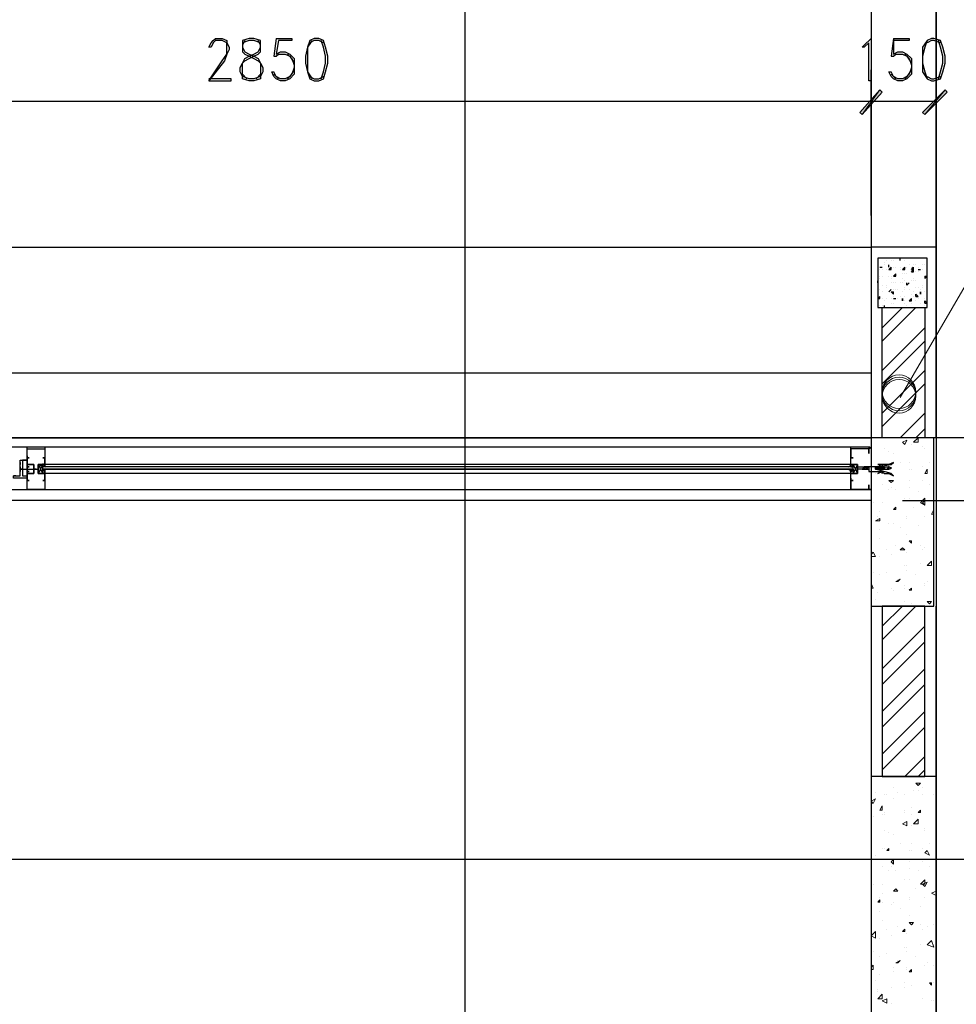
# Model space of a CAD drawing. Header units: millimetres. Extents: x 0 to 420, y 0 to 297.
# Tile 71 of 95: x 201 to 218, y 195 to 213. Entities that reach past the tile are written whole.
import ezdxf

# ---------------------------------------------------------------- set-up
doc = ezdxf.new("R2010")
doc.units = ezdxf.units.MM
doc.layers.add('FILL_000000', color=7, linetype='Continuous')
doc.layers.add('LINE_000000', color=7, linetype='Continuous')

msp = doc.modelspace()

# ---------------------------------------------------------------- hatches: boundary and pattern name
at = {"layer": 'FILL_000000'}
h = msp.add_hatch(color=7, dxfattribs=at)
h.dxf.hatch_style = 1
h.paths.add_polyline_path([(216.577, 211.582), (216.62, 211.54), (216.958, 212.005), (216.577, 211.582)])
h = msp.add_hatch(color=7, dxfattribs=at)
h.dxf.hatch_style = 1
h.paths.add_polyline_path([(216.958, 212.005), (216.62, 211.54), (216.577, 211.582), (216.958, 212.005)])
h = msp.add_hatch(color=7, dxfattribs=at)
h.dxf.hatch_style = 1
h.paths.add_polyline_path([(216.62, 211.54), (216.958, 212.005), (217.001, 211.963), (216.62, 211.54)])
h = msp.add_hatch(color=7, dxfattribs=at)
h.dxf.hatch_style = 1
h.paths.add_polyline_path([(217.001, 211.963), (216.958, 212.005), (216.62, 211.54), (217.001, 211.963)])
h = msp.add_hatch(color=7, dxfattribs=at)
h.dxf.hatch_style = 1
h.paths.add_polyline_path([(217.763, 211.582), (217.805, 211.54), (218.186, 212.005), (217.763, 211.582)])
h = msp.add_hatch(color=7, dxfattribs=at)
h.dxf.hatch_style = 1
h.paths.add_polyline_path([(217.805, 211.54), (218.186, 212.005), (218.228, 211.963), (217.805, 211.54)])

# ---------------------------------------------------------------- linework, layer by layer
at = {"layer": 'LINE_000000', "lineweight": 25}
for p, q in [((218.017, 238.802), (218.017, 85.937)), ((209.127, 231.606), (209.127, 85.937)), ((205.571, 212.979), (205.528, 212.64)), ((217.212, 212.979), (217.17, 212.64)), ((204.301, 212.81), (204.301, 212.81)), ((216.789, 209.635), (216.789, 212.386)), ((216.789, 209.635), (216.789, 212.386)), ((218.017, 209.635), (218.017, 212.386)), ((204.936, 212.302), (205.02, 212.217)), ((205.19, 212.217), (205.274, 212.302)), ((205.613, 212.217), (205.528, 212.302)), ((217.255, 212.217), (217.17, 212.302)), ((194.014, 211.794), (216.789, 211.794)), ((216.789, 211.794), (218.017, 211.794)), ((163.28, 209.042), (216.789, 209.042)), ((217.128, 208.83), (217.128, 208.83)), ((217.339, 208.788), (217.339, 208.83)), ((217.339, 208.788), (217.339, 208.83)), ((217.339, 208.83), (217.339, 208.83)), ((217.593, 208.83), (217.593, 208.83)), ((217.636, 208.83), (217.636, 208.83)), ((216.958, 208.661), (217.001, 208.661)), ((216.958, 208.661), (217.001, 208.661)), ((216.958, 208.619), (216.958, 208.619)), ((217.001, 208.661), (217.001, 208.661)), ((217.001, 208.619), (217.001, 208.619)), ((217.043, 208.746), (217.043, 208.746)), ((217.043, 208.703), (217.043, 208.703)), ((217.085, 208.788), (217.085, 208.788)), ((217.085, 208.619), (217.085, 208.619)), ((217.085, 208.619), (217.085, 208.619)), ((217.128, 208.661), (217.128, 208.703)), ((217.128, 208.661), (217.128, 208.703)), ((217.128, 208.661), (217.128, 208.661)), ((217.128, 208.619), (217.17, 208.661)), ((217.128, 208.619), (217.17, 208.619)), ((217.128, 208.619), (217.128, 208.619)), ((217.17, 208.788), (217.17, 208.788)), ((217.17, 208.619), (217.17, 208.661)), ((217.212, 208.788), (217.212, 208.788)), ((217.212, 208.661), (217.212, 208.661)), ((217.212, 208.661), (217.212, 208.661)), ((217.255, 208.661), (217.255, 208.661)), ((217.339, 208.788), (217.339, 208.788)), ((217.339, 208.661), (217.339, 208.661)), ((217.339, 208.619), (217.339, 208.619)), ((217.382, 208.619), (217.424, 208.661)), ((217.382, 208.619), (217.424, 208.619)), ((217.424, 208.788), (217.424, 208.788)), ((217.424, 208.619), (217.424, 208.661)), ((217.424, 208.661), (217.424, 208.661)), ((217.466, 208.661), (217.466, 208.661)), ((217.509, 208.703), (217.509, 208.703)), ((217.551, 208.619), (217.593, 208.661)), ((217.551, 208.661), (217.551, 208.661)), ((217.551, 208.576), (217.593, 208.619)), ((217.551, 208.619), (217.593, 208.619)), ((217.551, 208.619), (217.551, 208.619)), ((217.593, 208.703), (217.593, 208.703)), ((217.593, 208.619), (217.593, 208.661)), ((217.593, 208.576), (217.593, 208.619)), ((217.636, 208.703), (217.636, 208.703)), ((217.678, 208.661), (217.678, 208.661)), ((217.678, 208.619), (217.72, 208.619)), ((217.678, 208.619), (217.72, 208.619)), ((217.72, 208.619), (217.72, 208.619)), ((217.763, 208.703), (217.763, 208.703)), ((217.763, 208.619), (217.763, 208.619)), ((217.805, 208.703), (217.805, 208.703)), ((217.847, 208.746), (217.847, 208.746)), ((216.958, 208.492), (216.958, 208.492)), ((216.958, 208.449), (216.958, 208.449)), ((216.958, 208.449), (216.958, 208.449)), ((217.001, 208.492), (217.001, 208.492)), ((217.128, 208.492), (217.128, 208.492)), ((217.17, 208.492), (217.17, 208.492)), ((217.17, 208.449), (217.17, 208.449)), ((217.212, 208.492), (217.255, 208.534)), ((217.212, 208.492), (217.255, 208.492)), ((217.212, 208.492), (217.212, 208.492)), ((217.255, 208.492), (217.255, 208.534)), ((217.382, 208.534), (217.382, 208.534)), ((217.382, 208.449), (217.382, 208.449)), ((217.424, 208.534), (217.424, 208.534)), ((217.424, 208.534), (217.424, 208.534)), ((217.466, 208.534), (217.466, 208.534)), ((217.551, 208.576), (217.593, 208.576)), ((217.593, 208.449), (217.593, 208.449)), ((217.636, 208.576), (217.636, 208.576)), ((217.636, 208.576), (217.636, 208.576)), ((217.678, 208.576), (217.678, 208.576)), ((217.805, 208.492), (217.847, 208.492)), ((217.805, 208.492), (217.805, 208.449)), ((217.805, 208.449), (217.847, 208.492)), ((217.805, 208.449), (217.805, 208.449)), ((217.805, 208.449), (217.805, 208.449)), ((217.805, 208.449), (217.805, 208.449)), ((217.847, 208.576), (217.847, 208.576)), ((217.847, 208.449), (217.847, 208.449)), ((216.916, 208.365), (216.916, 208.407)), ((216.916, 208.365), (216.916, 208.365)), ((217.001, 208.322), (217.001, 208.322)), ((217.001, 208.322), (217.001, 208.322)), ((217.085, 208.322), (217.085, 208.322)), ((217.085, 208.28), (217.085, 208.28)), ((217.17, 208.365), (217.17, 208.365)), ((217.17, 208.365), (217.17, 208.365)), ((217.17, 208.365), (217.17, 208.365)), ((217.212, 208.365), (217.212, 208.365)), ((217.255, 208.365), (217.255, 208.365)), ((217.339, 208.365), (217.339, 208.365)), ((217.382, 208.365), (217.382, 208.365)), ((217.424, 208.407), (217.424, 208.407)), ((217.424, 208.28), (217.424, 208.28)), ((217.466, 208.322), (217.466, 208.365)), ((217.466, 208.322), (217.466, 208.365)), ((217.466, 208.322), (217.509, 208.365)), ((217.466, 208.322), (217.509, 208.365)), ((217.466, 208.322), (217.466, 208.322)), ((217.466, 208.322), (217.466, 208.322)), ((217.551, 208.407), (217.551, 208.407)), ((217.593, 208.407), (217.593, 208.407)), ((217.636, 208.407), (217.636, 208.407)), ((217.636, 208.28), (217.636, 208.28)), ((217.678, 208.28), (217.678, 208.28)), ((217.763, 208.322), (217.763, 208.322)), ((217.763, 208.322), (217.763, 208.322)), ((217.763, 208.322), (217.763, 208.322)), ((217.763, 208.28), (217.763, 208.28)), ((217.847, 208.322), (217.847, 208.322)), ((216.916, 208.153), (216.916, 208.153)), ((216.916, 208.068), (216.958, 208.111)), ((216.916, 208.068), (216.958, 208.068)), ((216.958, 208.238), (216.958, 208.238)), ((216.958, 208.068), (216.958, 208.111)), ((217.001, 208.195), (217.001, 208.195)), ((217.001, 208.068), (217.001, 208.068)), ((217.001, 208.068), (217.001, 208.068)), ((217.085, 208.068), (217.085, 208.068)), ((217.128, 208.195), (217.17, 208.238)), ((217.128, 208.195), (217.17, 208.238)), ((217.128, 208.195), (217.128, 208.195)), ((217.17, 208.195), (217.212, 208.195)), ((217.17, 208.195), (217.212, 208.153)), ((217.17, 208.195), (217.17, 208.195)), ((217.17, 208.195), (217.17, 208.195)), ((217.17, 208.068), (217.17, 208.068)), ((217.212, 208.238), (217.212, 208.238)), ((217.212, 208.153), (217.212, 208.195)), ((217.212, 208.111), (217.212, 208.111)), ((217.212, 208.068), (217.255, 208.068)), ((217.212, 208.068), (217.255, 208.068)), ((217.212, 208.068), (217.212, 208.068)), ((217.255, 208.238), (217.255, 208.238)), ((217.255, 208.068), (217.255, 208.068)), ((217.297, 208.238), (217.297, 208.238)), ((217.297, 208.068), (217.297, 208.068)), ((217.339, 208.111), (217.339, 208.111)), ((217.382, 208.195), (217.382, 208.195)), ((217.382, 208.068), (217.382, 208.068)), ((217.382, 208.068), (217.382, 208.026)), ((217.382, 208.026), (217.382, 208.068)), ((217.424, 208.238), (217.424, 208.238)), ((217.424, 208.111), (217.424, 208.111)), ((217.509, 208.238), (217.509, 208.238)), ((217.509, 208.026), (217.551, 208.068)), ((217.551, 208.153), (217.551, 208.153)), ((217.551, 208.026), (217.551, 208.068)), ((217.593, 208.195), (217.593, 208.195)), ((217.593, 208.111), (217.593, 208.111)), ((217.636, 208.111), (217.636, 208.153)), ((217.678, 208.111), (217.636, 208.153)), ((217.636, 208.153), (217.636, 208.153)), ((217.636, 208.111), (217.678, 208.111)), ((217.678, 208.111), (217.678, 208.111)), ((217.678, 208.068), (217.678, 208.068)), ((217.72, 208.238), (217.72, 208.238)), ((217.72, 208.195), (217.72, 208.195)), ((217.72, 208.195), (217.72, 208.153)), ((217.72, 208.153), (217.72, 208.195)), ((217.805, 208.195), (217.805, 208.195)), ((217.805, 208.195), (217.805, 208.195)), ((217.805, 208.068), (217.805, 208.068)), ((217.847, 208.195), (217.847, 208.195)), ((217.847, 208.153), (217.847, 208.153)), ((216.958, 207.941), (216.958, 207.941)), ((217.001, 207.941), (217.001, 207.941)), ((217.001, 207.518), (217.382, 207.899)), ((217.001, 207.264), (217.636, 207.899)), ((217.043, 208.026), (217.043, 208.026)), ((217.043, 207.899), (217.043, 207.941)), ((217.043, 207.899), (217.043, 207.941)), ((217.043, 207.899), (217.043, 207.899)), ((217.043, 207.899), (217.043, 207.899)), ((217.17, 207.984), (217.17, 207.984)), ((217.212, 207.984), (217.212, 207.984)), ((217.212, 207.899), (217.212, 207.899)), ((217.424, 208.026), (217.424, 208.026)), ((217.424, 208.026), (217.424, 208.026)), ((217.424, 207.984), (217.424, 207.984)), ((217.466, 207.941), (217.466, 207.941)), ((217.509, 208.026), (217.551, 208.026)), ((217.551, 207.984), (217.551, 207.984)), ((217.593, 207.899), (217.593, 207.899)), ((217.636, 208.026), (217.636, 208.026)), ((217.636, 208.026), (217.636, 208.026)), ((217.636, 207.899), (217.636, 207.899)), ((217.636, 207.899), (217.636, 207.899)), ((217.72, 207.984), (217.72, 207.984)), ((217.805, 207.984), (217.805, 208.026)), ((217.847, 207.984), (217.805, 208.026)), ((217.805, 207.984), (217.847, 207.984)), ((217.805, 207.941), (217.805, 207.941)), ((217.805, 207.899), (217.805, 207.899)), ((217.001, 206.714), (217.805, 207.518)), ((217.001, 206.46), (217.805, 207.264)), ((163.28, 206.671), (216.789, 206.671)), ((217.001, 205.909), (217.805, 206.714)), ((217.001, 205.655), (217.805, 206.46)), ((217.339, 205.444), (217.805, 205.909)), ((217.636, 205.444), (217.805, 205.613)), ((235.924, 205.444), (140.928, 205.444)), ((194.014, 205.274), (216.408, 205.274)), ((216.747, 205.232), (216.747, 205.232)), ((216.789, 205.232), (216.789, 205.232)), ((200.745, 205.02), (200.745, 205.02)), ((200.745, 205.02), (200.745, 205.02)), ((200.745, 204.978), (200.745, 204.978)), ((200.872, 205.063), (200.872, 205.063)), ((201.168, 204.936), (201.083, 204.766)), ((201.21, 205.063), (201.21, 205.063)), ((216.408, 204.936), (201.21, 204.936)), ((216.408, 205.063), (216.408, 205.063)), ((216.45, 204.936), (216.535, 204.766)), ((200.745, 204.851), (200.914, 204.851)), ((200.745, 204.851), (200.745, 204.851)), ((200.745, 204.809), (200.745, 204.809)), ((200.787, 204.851), (200.829, 204.851)), ((200.787, 204.851), (200.787, 204.851)), ((200.787, 204.851), (200.829, 204.851)), ((200.787, 204.851), (200.787, 204.851)), ((200.787, 204.851), (200.829, 204.851)), ((200.787, 204.851), (200.787, 204.851)), ((200.787, 204.851), (200.787, 204.851)), ((200.829, 204.851), (200.872, 204.851)), ((200.829, 204.851), (200.872, 204.851)), ((200.829, 204.851), (200.829, 204.851)), ((200.829, 204.851), (200.829, 204.851)), ((200.829, 204.851), (200.829, 204.851)), ((200.829, 204.851), (200.829, 204.851)), ((200.829, 204.851), (200.829, 204.851)), ((200.872, 204.851), (200.914, 204.851)), ((200.872, 204.851), (200.872, 204.851)), ((200.872, 204.851), (200.872, 204.851)), ((200.872, 204.851), (200.872, 204.851)), ((200.872, 204.851), (200.872, 204.851)), ((200.872, 204.851), (200.872, 204.851)), ((200.872, 204.851), (200.872, 204.851)), ((200.914, 204.851), (200.956, 204.851)), ((200.914, 204.851), (200.914, 204.851)), ((200.914, 204.851), (200.956, 204.851)), ((200.914, 204.851), (200.914, 204.851)), ((200.914, 204.851), (200.956, 204.851)), ((200.914, 204.851), (200.914, 204.851)), ((200.914, 204.851), (200.914, 204.851)), ((200.914, 204.851), (200.914, 204.851)), ((200.956, 204.851), (200.999, 204.851)), ((200.956, 204.851), (200.956, 204.851)), ((200.956, 204.851), (200.999, 204.851)), ((200.956, 204.851), (200.956, 204.851)), ((200.956, 204.851), (200.999, 204.851)), ((200.956, 204.851), (200.956, 204.851)), ((200.956, 204.851), (200.956, 204.851)), ((200.999, 204.851), (200.999, 204.851)), ((200.999, 204.851), (200.999, 204.851)), ((200.999, 204.851), (200.999, 204.851)), ((200.999, 204.851), (201.041, 204.851)), ((200.999, 204.851), (200.999, 204.851)), ((201.041, 204.851), (201.083, 204.851)), ((201.041, 204.851), (201.041, 204.851)), ((201.041, 204.851), (201.041, 204.851)), ((201.041, 204.851), (201.041, 204.851)), ((201.041, 204.851), (201.041, 204.851)), ((201.083, 204.851), (201.083, 204.851)), ((201.083, 204.851), (201.083, 204.851)), ((201.083, 204.851), (201.083, 204.851)), ((216.45, 204.893), (201.168, 204.893)), ((201.168, 204.893), (201.168, 204.893)), ((201.168, 204.893), (201.168, 204.893)), ((216.45, 204.851), (201.168, 204.851)), ((216.45, 204.851), (201.168, 204.851)), ((201.168, 204.851), (201.168, 204.809)), ((201.168, 204.809), (201.168, 204.809)), ((201.21, 204.893), (201.21, 204.893)), ((201.21, 204.809), (201.21, 204.809)), ((201.21, 204.809), (201.21, 204.809)), ((216.408, 204.766), (201.21, 204.766)), ((216.408, 204.893), (216.408, 204.893)), ((216.408, 204.893), (216.45, 204.893)), ((216.408, 204.809), (216.408, 204.809)), ((216.45, 204.893), (216.45, 204.893)), ((216.45, 204.893), (216.45, 204.893)), ((216.45, 204.893), (216.45, 204.893)), ((216.45, 204.851), (216.45, 204.809)), ((216.45, 204.809), (216.45, 204.809)), ((216.45, 204.809), (216.45, 204.809)), ((216.662, 204.893), (216.662, 204.893)), ((216.704, 204.893), (216.662, 204.893)), ((216.662, 204.893), (216.662, 204.893)), ((216.662, 204.851), (216.704, 204.851)), ((216.662, 204.851), (216.662, 204.851)), ((216.704, 204.893), (216.704, 204.893)), ((216.747, 204.893), (216.704, 204.851)), ((216.747, 204.893), (216.704, 204.893)), ((216.704, 204.893), (216.704, 204.893)), ((216.704, 204.893), (216.704, 204.893)), ((216.704, 204.851), (216.704, 204.851)), ((216.704, 204.851), (216.747, 204.851)), ((216.704, 204.851), (216.704, 204.851)), ((216.704, 204.851), (216.704, 204.851)), ((216.747, 204.893), (216.747, 204.893)), ((216.747, 204.851), (216.747, 204.851)), ((216.747, 204.851), (216.747, 204.851)), ((216.747, 204.851), (216.747, 204.851)), ((216.874, 204.893), (216.874, 204.893)), ((216.874, 204.893), (216.874, 204.893)), ((216.916, 204.893), (216.874, 204.893)), ((216.874, 204.893), (216.874, 204.893)), ((216.874, 204.851), (216.916, 204.851)), ((216.874, 204.851), (216.874, 204.851)), ((216.874, 204.851), (216.874, 204.851)), ((216.916, 204.893), (216.916, 204.893)), ((216.958, 204.893), (216.916, 204.851)), ((216.958, 204.893), (216.916, 204.893)), ((216.916, 204.893), (216.916, 204.893)), ((216.916, 204.893), (216.916, 204.893)), ((216.916, 204.851), (216.916, 204.851)), ((216.916, 204.851), (216.958, 204.851)), ((216.916, 204.851), (216.916, 204.851)), ((216.916, 204.851), (216.916, 204.851)), ((216.958, 204.893), (216.958, 204.893)), ((216.958, 204.893), (216.958, 204.893)), ((216.958, 204.893), (216.958, 204.893)), ((217.001, 204.893), (216.958, 204.893)), ((216.958, 204.893), (216.958, 204.893)), ((216.958, 204.893), (216.958, 204.893)), ((216.958, 204.851), (216.958, 204.851)), ((216.958, 204.851), (217.001, 204.851)), ((216.958, 204.851), (216.958, 204.851)), ((216.958, 204.851), (216.958, 204.851)), ((217.043, 204.893), (217.001, 204.851)), ((217.001, 204.893), (217.001, 204.893)), ((217.001, 204.893), (217.001, 204.893)), ((217.001, 204.851), (217.001, 204.851)), ((217.043, 204.893), (217.043, 204.893)), ((217.043, 204.893), (217.043, 204.893)), ((217.043, 204.893), (217.128, 204.893)), ((217.043, 204.851), (217.043, 204.851)), ((217.043, 204.851), (217.128, 204.851)), ((200.872, 204.597), (200.872, 204.682)), ((200.872, 204.639), (200.872, 204.639)), ((200.872, 204.639), (200.914, 204.639)), ((201.21, 204.639), (201.168, 204.639)), ((201.21, 204.639), (201.21, 204.639)), ((216.408, 204.639), (216.408, 204.639)), ((216.408, 204.639), (216.45, 204.639)), ((194.014, 204.47), (216.408, 204.47)), ((201.21, 204.47), (200.999, 204.47)), ((216.789, 204.47), (216.789, 204.47)), ((216.789, 204.47), (216.789, 204.47)), ((217.382, 204.258), (222.123, 204.258)), ((216.789, 202.269), (216.789, 199.051)), ((217.636, 202.269), (217.001, 201.634)), ((217.382, 202.269), (217.001, 201.888)), ((218.017, 171.916), (218.017, 202.269)), ((217.805, 201.888), (217.001, 201.083)), ((217.805, 201.591), (217.001, 200.787)), ((217.805, 201.083), (217.001, 200.279)), ((217.805, 200.787), (217.001, 199.983)), ((217.805, 200.279), (217.001, 199.475)), ((217.805, 199.983), (217.001, 199.178)), ((217.805, 199.432), (217.424, 199.051)), ((217.805, 199.178), (217.678, 199.051)), ((222.885, 197.485), (140.928, 197.485))]:
    msp.add_line(p, q, dxfattribs=at)
at = {"layer": 'LINE_000000', "lineweight": 9}
msp.add_line((217.339, 206.206), (226.822, 222.504), dxfattribs=at)
at = {"layer": 'LINE_000000', "lineweight": 0}
for p, q in [((217.382, 205.359), (217.466, 205.401)), ((217.382, 205.359), (217.424, 205.317)), ((217.424, 205.317), (217.466, 205.401)), ((217.551, 205.317), (217.551, 205.317)), ((217.593, 205.359), (217.678, 205.444)), ((217.763, 205.274), (217.763, 205.274)), ((217.043, 205.232), (217.043, 205.232)), ((217.128, 205.19), (217.128, 205.19)), ((217.212, 205.147), (217.212, 205.147)), ((217.805, 205.232), (217.805, 205.232)), ((216.789, 205.02), (216.789, 205.02)), ((217.339, 204.978), (217.339, 204.978)), ((217.509, 204.978), (217.509, 204.978)), ((217.89, 204.978), (217.89, 204.978)), ((201.041, 204.851), (201.041, 204.851)), ((216.789, 204.851), (216.789, 204.851)), ((216.874, 204.766), (216.874, 204.766)), ((217.001, 204.893), (217.001, 204.893)), ((217.001, 204.851), (217.001, 204.851)), ((217.085, 204.851), (217.128, 204.893)), ((217.085, 204.851), (217.128, 204.851)), ((217.128, 204.851), (217.128, 204.893)), ((217.509, 204.851), (217.509, 204.851)), ((217.551, 204.851), (217.551, 204.851)), ((217.763, 204.893), (217.763, 204.893)), ((217.805, 204.766), (217.847, 204.851)), ((217.805, 204.766), (217.847, 204.766)), ((217.847, 204.766), (217.847, 204.851)), ((217.001, 204.555), (217.001, 204.555)), ((217.128, 204.639), (217.212, 204.639)), ((217.128, 204.639), (217.17, 204.597)), ((217.17, 204.597), (217.212, 204.639)), ((217.509, 204.639), (217.509, 204.639)), ((217.763, 204.639), (217.763, 204.639)), ((217.89, 204.555), (217.89, 204.555)), ((217.128, 204.47), (217.128, 204.47)), ((217.17, 204.512), (217.17, 204.512)), ((217.255, 204.47), (217.255, 204.47)), ((217.509, 204.512), (217.509, 204.512)), ((217.678, 204.428), (217.678, 204.428)), ((216.831, 204.216), (216.831, 204.216)), ((217.001, 204.216), (217.001, 204.216)), ((217.424, 204.301), (217.424, 204.301)), ((217.509, 204.301), (217.509, 204.301)), ((217.72, 204.216), (217.805, 204.301)), ((217.72, 204.216), (217.805, 204.174)), ((217.763, 204.216), (217.805, 204.258)), ((217.763, 204.216), (217.805, 204.174)), ((217.805, 204.174), (217.805, 204.301)), ((217.805, 204.174), (217.805, 204.258)), ((216.958, 204.047), (216.958, 204.047)), ((217.212, 204.089), (217.255, 204.131)), ((217.212, 204.089), (217.255, 204.089)), ((217.212, 204.089), (217.212, 204.089)), ((217.255, 204.089), (217.255, 204.131)), ((217.593, 204.131), (217.593, 204.131)), ((217.932, 204.004), (217.974, 204.089)), ((217.932, 204.004), (217.974, 204.004)), ((216.874, 203.877), (216.958, 203.92)), ((216.874, 203.877), (216.958, 203.877)), ((216.916, 203.962), (216.916, 203.962)), ((216.958, 203.877), (216.958, 203.92)), ((216.958, 203.877), (216.958, 203.877)), ((217.128, 203.835), (217.128, 203.835)), ((217.212, 203.835), (217.212, 203.835)), ((217.466, 203.962), (217.466, 203.962)), ((217.466, 203.92), (217.466, 203.92)), ((217.678, 203.793), (217.678, 203.793)), ((217.805, 203.962), (217.805, 203.962)), ((216.958, 203.708), (216.958, 203.708)), ((217.339, 203.75), (217.339, 203.75)), ((217.466, 203.623), (217.466, 203.623)), ((216.958, 203.539), (216.958, 203.539)), ((217.255, 203.412), (217.255, 203.412)), ((217.509, 203.496), (217.551, 203.496)), ((217.509, 203.496), (217.551, 203.454)), ((217.551, 203.454), (217.551, 203.496)), ((217.72, 203.412), (217.72, 203.412)), ((217.974, 203.454), (217.974, 203.454)), ((216.789, 203.242), (216.831, 203.285)), ((216.874, 203.2), (216.831, 203.285)), ((217.085, 203.327), (217.085, 203.327)), ((217.17, 203.242), (217.17, 203.242)), ((217.339, 203.327), (217.382, 203.369)), ((217.339, 203.327), (217.424, 203.327)), ((217.424, 203.327), (217.382, 203.369)), ((217.466, 203.285), (217.466, 203.285)), ((217.763, 203.327), (217.763, 203.327)), ((217.805, 203.369), (217.805, 203.369)), ((216.789, 203.2), (216.874, 203.2)), ((216.958, 203.2), (216.958, 203.2)), ((217.72, 203.073), (217.72, 203.073)), ((217.847, 203.031), (217.932, 203.115)), ((217.932, 203.031), (217.932, 203.115)), ((216.789, 202.946), (216.789, 202.946)), ((216.831, 202.904), (216.831, 202.904)), ((216.958, 202.861), (216.958, 202.861)), ((217.085, 202.904), (217.085, 202.904)), ((217.424, 203.031), (217.424, 203.031)), ((217.466, 203.031), (217.466, 203.031)), ((217.466, 202.946), (217.466, 202.946)), ((217.636, 202.861), (217.636, 202.861)), ((217.847, 203.031), (217.932, 203.031)), ((217.974, 203.031), (217.974, 203.031)), ((216.789, 202.65), (216.789, 202.692)), ((216.831, 202.607), (216.789, 202.692)), ((217.255, 202.734), (217.339, 202.777)), ((217.255, 202.734), (217.297, 202.734)), ((217.297, 202.734), (217.339, 202.777)), ((217.297, 202.777), (217.297, 202.777)), ((217.805, 202.692), (217.805, 202.692)), ((217.847, 202.734), (217.847, 202.734)), ((217.974, 202.692), (217.974, 202.692)), ((216.789, 202.607), (216.831, 202.607)), ((216.916, 202.523), (216.916, 202.523)), ((217.17, 202.607), (217.17, 202.607)), ((217.212, 202.565), (217.212, 202.565)), ((217.424, 202.65), (217.424, 202.65)), ((217.424, 202.607), (217.424, 202.607)), ((217.509, 202.565), (217.551, 202.607)), ((217.509, 202.565), (217.551, 202.565)), ((217.551, 202.565), (217.551, 202.607)), ((217.805, 202.65), (217.805, 202.65)), ((216.874, 202.396), (216.874, 202.396)), ((217.424, 202.353), (217.424, 202.353)), ((217.551, 202.311), (217.551, 202.311)), ((217.847, 202.353), (217.932, 202.353)), ((217.847, 202.353), (217.89, 202.311)), ((217.89, 202.311), (217.932, 202.353)), ((217.932, 202.353), (217.932, 202.353)), ((217.974, 202.353), (217.974, 202.353)), ((217.17, 202.269), (217.17, 202.269)), ((217.424, 202.269), (217.424, 202.269)), ((217.085, 199.051), (217.085, 199.051)), ((217.212, 198.84), (217.212, 198.84)), ((217.593, 198.797), (217.593, 198.797)), ((217.636, 198.924), (217.72, 198.924)), ((217.636, 198.924), (217.678, 198.882)), ((217.678, 198.882), (217.72, 198.924)), ((217.678, 198.797), (217.678, 198.797)), ((217.763, 198.84), (217.763, 198.84)), ((216.789, 198.586), (216.874, 198.628)), ((216.789, 198.586), (216.831, 198.543)), ((216.831, 198.543), (216.874, 198.628)), ((216.874, 198.755), (216.874, 198.755)), ((217.043, 198.713), (217.043, 198.713)), ((217.085, 198.713), (217.085, 198.713)), ((217.212, 198.628), (217.212, 198.628)), ((217.297, 198.755), (217.297, 198.755)), ((217.424, 198.713), (217.424, 198.713)), ((217.763, 198.713), (217.763, 198.713)), ((217.974, 198.713), (217.974, 198.713)), ((216.958, 198.416), (217.001, 198.501)), ((216.958, 198.416), (217.001, 198.416)), ((217.001, 198.416), (217.001, 198.501)), ((217.424, 198.416), (217.424, 198.416)), ((217.551, 198.459), (217.551, 198.459)), ((217.678, 198.374), (217.72, 198.416)), ((217.72, 198.374), (217.72, 198.416)), ((216.831, 198.289), (216.831, 198.289)), ((217.001, 198.332), (217.001, 198.332)), ((217.043, 198.374), (217.043, 198.374)), ((217.043, 198.332), (217.043, 198.332)), ((217.424, 198.374), (217.424, 198.374)), ((217.551, 198.332), (217.551, 198.332)), ((217.593, 198.162), (217.678, 198.247)), ((217.678, 198.374), (217.72, 198.374)), ((217.043, 198.035), (217.043, 198.035)), ((217.382, 198.162), (217.466, 198.205)), ((217.382, 198.162), (217.466, 198.12)), ((217.466, 198.12), (217.466, 198.205)), ((217.551, 198.12), (217.551, 198.12)), ((217.805, 198.078), (217.805, 198.078)), ((217.805, 198.035), (217.805, 198.035)), ((217.128, 197.993), (217.128, 197.993)), ((217.212, 197.951), (217.212, 197.951)), ((216.789, 197.824), (216.789, 197.824)), ((217.001, 197.697), (217.001, 197.697)), ((217.043, 197.697), (217.043, 197.697)), ((217.085, 197.654), (217.128, 197.697)), ((217.085, 197.654), (217.128, 197.654)), ((217.128, 197.654), (217.128, 197.697)), ((217.339, 197.781), (217.339, 197.781)), ((217.509, 197.654), (217.509, 197.654)), ((217.551, 197.781), (217.551, 197.781)), ((217.551, 197.654), (217.551, 197.654)), ((217.763, 197.697), (217.763, 197.697)), ((217.805, 197.612), (217.847, 197.654)), ((217.89, 197.57), (217.847, 197.654)), ((217.89, 197.781), (217.89, 197.781)), ((216.874, 197.57), (216.874, 197.57)), ((217.17, 197.443), (217.212, 197.485)), ((217.212, 197.4), (217.212, 197.485)), ((217.805, 197.612), (217.89, 197.57)), ((217.001, 197.358), (217.001, 197.358)), ((217.17, 197.443), (217.212, 197.4)), ((217.17, 197.358), (217.17, 197.358)), ((217.509, 197.443), (217.509, 197.443)), ((217.509, 197.316), (217.509, 197.316)), ((217.763, 197.443), (217.763, 197.443)), ((217.89, 197.358), (217.89, 197.358)), ((217.128, 197.273), (217.128, 197.273)), ((217.255, 197.273), (217.255, 197.273)), ((217.424, 197.104), (217.424, 197.104)), ((217.509, 197.104), (217.509, 197.104)), ((217.678, 197.273), (217.678, 197.273)), ((217.72, 197.019), (217.805, 197.104)), ((217.805, 197.019), (217.805, 197.104)), ((216.831, 197.019), (216.831, 197.019)), ((217.001, 197.019), (217.001, 197.019)), ((217.212, 196.892), (217.255, 196.935)), ((217.297, 196.892), (217.255, 196.935)), ((217.636, 196.935), (217.636, 196.935)), ((217.72, 197.019), (217.805, 197.019)), ((217.763, 197.019), (217.847, 197.062)), ((217.763, 197.019), (217.805, 196.977)), ((217.805, 196.977), (217.847, 197.062)), ((216.916, 196.681), (216.958, 196.723)), ((216.958, 196.765), (216.958, 196.765)), ((216.958, 196.681), (216.958, 196.723)), ((217.001, 196.85), (217.001, 196.85)), ((217.212, 196.892), (217.297, 196.892)), ((217.255, 196.892), (217.255, 196.892)), ((217.509, 196.765), (217.509, 196.765)), ((217.509, 196.723), (217.509, 196.723)), ((217.805, 196.765), (217.805, 196.765)), ((217.932, 196.85), (218.017, 196.892)), ((217.932, 196.85), (218.017, 196.808)), ((216.916, 196.681), (216.958, 196.681)), ((217.001, 196.681), (217.001, 196.681)), ((217.17, 196.638), (217.17, 196.638)), ((217.212, 196.681), (217.212, 196.681)), ((217.339, 196.554), (217.339, 196.554)), ((217.72, 196.596), (217.72, 196.596)), ((216.958, 196.511), (216.958, 196.511)), ((217.509, 196.427), (217.509, 196.427)), ((217.001, 196.342), (217.001, 196.342)), ((217.085, 196.173), (217.085, 196.173)), ((217.297, 196.215), (217.297, 196.215)), ((217.382, 196.13), (217.424, 196.173)), ((217.424, 196.13), (217.424, 196.173)), ((217.509, 196.3), (217.593, 196.3)), ((217.509, 196.3), (217.551, 196.257)), ((217.551, 196.257), (217.593, 196.3)), ((217.72, 196.257), (217.72, 196.257)), ((217.763, 196.173), (217.763, 196.173)), ((217.847, 196.215), (217.847, 196.215)), ((217.974, 196.257), (217.974, 196.257)), ((216.789, 196.046), (216.874, 196.13)), ((216.789, 196.046), (216.874, 196.003)), ((216.874, 196.003), (216.874, 196.13)), ((216.958, 196.003), (216.958, 196.003)), ((217.17, 196.046), (217.17, 196.046)), ((217.382, 196.13), (217.424, 196.13)), ((217.466, 196.088), (217.466, 196.088)), ((217.424, 195.834), (217.424, 195.834)), ((217.466, 195.834), (217.466, 195.834)), ((217.72, 195.876), (217.72, 195.876)), ((217.847, 195.876), (217.932, 195.961)), ((217.847, 195.876), (217.974, 195.834)), ((217.974, 195.834), (217.932, 195.961)), ((217.974, 195.834), (217.974, 195.834)), ((216.831, 195.749), (216.831, 195.749)), ((216.831, 195.749), (216.831, 195.749)), ((216.958, 195.665), (216.958, 195.665)), ((217.085, 195.707), (217.085, 195.707)), ((217.466, 195.749), (217.466, 195.749)), ((217.636, 195.665), (217.636, 195.665)), ((216.789, 195.453), (216.831, 195.495)), ((216.831, 195.411), (216.831, 195.495)), ((217.212, 195.453), (217.212, 195.453)), ((217.255, 195.538), (217.339, 195.58)), ((217.255, 195.538), (217.297, 195.538)), ((217.297, 195.538), (217.339, 195.58)), ((217.297, 195.58), (217.297, 195.58)), ((217.466, 195.453), (217.466, 195.453)), ((217.805, 195.495), (217.805, 195.495)), ((217.847, 195.538), (217.847, 195.538)), ((217.847, 195.538), (217.847, 195.538)), ((217.974, 195.495), (217.974, 195.495)), ((216.789, 195.411), (216.831, 195.411)), ((216.958, 195.326), (216.958, 195.326)), ((217.212, 195.368), (217.212, 195.368)), ((217.466, 195.411), (217.466, 195.411)), ((217.509, 195.368), (217.551, 195.411)), ((217.509, 195.368), (217.551, 195.368)), ((217.551, 195.368), (217.551, 195.411)), ((216.874, 195.199), (216.874, 195.199)), ((217.17, 195.072), (217.17, 195.072)), ((217.424, 195.157), (217.424, 195.157)), ((217.424, 195.072), (217.424, 195.072)), ((217.551, 195.114), (217.551, 195.114)), ((217.89, 195.157), (217.932, 195.157)), ((217.89, 195.157), (217.932, 195.114)), ((217.932, 195.114), (217.932, 195.157)), ((217.974, 195.157), (217.974, 195.157)), ((217.974, 195.157), (217.974, 195.157)), ((216.916, 195.03), (216.916, 195.03)), ((216.916, 194.987), (216.916, 194.987)), ((216.916, 194.86), (217.001, 194.945)), ((217.001, 194.86), (217.001, 194.945)), ((216.916, 194.86), (217.001, 194.86)), ((217.001, 194.818), (217.085, 194.86)), ((217.001, 194.818), (217.085, 194.776)), ((217.085, 194.776), (217.085, 194.86)), ((217.17, 194.776), (217.17, 194.776)), ((217.763, 194.86), (217.763, 194.86)), ((217.932, 194.818), (217.932, 194.818)), ((217.974, 194.818), (217.974, 194.818))]:
    msp.add_line(p, q, dxfattribs=at)
at = {"layer": 'LINE_000000', "lineweight": 25}
for points in [[(218.017, 209.042), (218.017, 229.404), (162.052, 229.404), (162.052, 209.042)], [(163.28, 209.042), (163.28, 228.219), (216.789, 228.219), (216.789, 209.042)], [(204.301, 212.175), (204.555, 212.556), (204.639, 212.683), (204.639, 212.767), (204.639, 212.81), (204.639, 212.894), (204.555, 212.937), (204.428, 212.937), (204.385, 212.894), (204.343, 212.81), (204.301, 212.81), (204.343, 212.894), (204.385, 212.937), (204.428, 212.979), (204.555, 212.979), (204.639, 212.937), (204.639, 212.894), (204.682, 212.81), (204.682, 212.767), (204.639, 212.683), (204.597, 212.556), (204.301, 212.175), (204.724, 212.175), (204.724, 212.217), (204.301, 212.217)], [(204.978, 212.937), (204.936, 212.852), (204.936, 212.81), (204.978, 212.725), (205.063, 212.683), (205.147, 212.64), (205.232, 212.598), (205.274, 212.513), (205.317, 212.429), (205.317, 212.344), (205.274, 212.259), (205.274, 212.217), (205.147, 212.175), (205.063, 212.175), (204.936, 212.217), (204.936, 212.259), (204.893, 212.344), (204.893, 212.429), (204.936, 212.513), (204.978, 212.598), (205.063, 212.64), (205.147, 212.683), (205.232, 212.725), (205.274, 212.81), (205.274, 212.852), (205.232, 212.937)], [(205.274, 212.894), (205.147, 212.937), (205.063, 212.937), (204.936, 212.894)], [(205.571, 212.979), (205.867, 212.979), (205.867, 212.937), (205.613, 212.937), (205.571, 212.683), (205.655, 212.725), (205.74, 212.725), (205.825, 212.683), (205.909, 212.598), (205.909, 212.471), (205.909, 212.429), (205.909, 212.302), (205.825, 212.217), (205.74, 212.175), (205.655, 212.175), (205.571, 212.217), (205.528, 212.259), (205.486, 212.344), (205.528, 212.344)], [(206.248, 212.937), (206.163, 212.81), (206.163, 212.64), (206.163, 212.513), (206.163, 212.344), (206.248, 212.217)], [(206.46, 212.894), (206.375, 212.937), (206.29, 212.937), (206.206, 212.894)], [(206.417, 212.217), (206.46, 212.344), (206.502, 212.513), (206.502, 212.64), (206.46, 212.81), (206.417, 212.937)], [(217.212, 212.979), (217.509, 212.979), (217.509, 212.937), (217.212, 212.937), (217.212, 212.683), (217.297, 212.725), (217.382, 212.725), (217.466, 212.683), (217.551, 212.598), (217.551, 212.471), (217.551, 212.429), (217.551, 212.302), (217.466, 212.217), (217.382, 212.175), (217.297, 212.175), (217.212, 212.217), (217.17, 212.259), (217.128, 212.344), (217.17, 212.344)], [(217.847, 212.937), (217.805, 212.81), (217.763, 212.64), (217.763, 212.513), (217.805, 212.344), (217.847, 212.217)], [(218.101, 212.894), (217.974, 212.937), (217.932, 212.937), (217.847, 212.894)], [(218.059, 212.217), (218.101, 212.344), (218.144, 212.513), (218.144, 212.64), (218.101, 212.81), (218.059, 212.937)], [(205.528, 212.64), (205.571, 212.64), (205.613, 212.683), (205.74, 212.683), (205.825, 212.64), (205.909, 212.513)], [(205.782, 212.683), (205.867, 212.598), (205.909, 212.471), (205.909, 212.429), (205.867, 212.302), (205.782, 212.217)], [(217.17, 212.64), (217.212, 212.64), (217.255, 212.683), (217.382, 212.683), (217.466, 212.64), (217.551, 212.513)], [(217.424, 212.683), (217.509, 212.598), (217.551, 212.471), (217.551, 212.429), (217.509, 212.302), (217.424, 212.217)], [(205.909, 212.386), (205.825, 212.259), (205.74, 212.217), (205.655, 212.217), (205.571, 212.259), (205.528, 212.344)], [(217.551, 212.386), (217.466, 212.259), (217.382, 212.217), (217.297, 212.217), (217.212, 212.259), (217.17, 212.344)], [(206.206, 212.259), (206.29, 212.217), (206.375, 212.217), (206.46, 212.259)], [(217.847, 212.259), (217.932, 212.217), (217.974, 212.217), (218.101, 212.259)], [(218.017, 205.444), (218.017, 209.042), (216.789, 209.042), (216.789, 205.444)], [(216.408, 204.47), (216.747, 204.47), (216.408, 204.47), (216.408, 204.766), (216.408, 204.809), (216.408, 204.766), (216.535, 204.766), (216.535, 204.851), (216.535, 204.936), (216.408, 204.936), (216.408, 204.893), (216.408, 204.936), (216.408, 205.274), (216.747, 205.274), (216.747, 205.147), (216.747, 205.19), (216.747, 205.232), (216.408, 205.232), (216.408, 205.105)], [(216.789, 205.232), (216.747, 205.274), (216.747, 205.232), (216.789, 205.274), (216.789, 205.232), (216.789, 205.274)], [(200.872, 205.105), (200.872, 205.232), (201.21, 205.232), (201.21, 205.105)], [(200.872, 205.105), (200.872, 205.063), (200.914, 205.063)], [(201.21, 205.105), (201.21, 205.063), (201.168, 205.063)], [(216.408, 205.105), (216.408, 205.063), (216.45, 205.063)], [(200.872, 205.063), (200.872, 205.063), (200.872, 204.936), (200.999, 204.936), (200.999, 204.766), (200.872, 204.766), (200.872, 204.639)], [(201.21, 204.639), (201.21, 204.639), (201.21, 204.766), (201.083, 204.766), (201.083, 204.936), (201.21, 204.936), (201.21, 205.063)], [(201.083, 204.936), (201.083, 204.766), (201.168, 204.766), (201.168, 204.936), (201.083, 204.936), (201.168, 204.766)], [(201.173, 204.934), (201.166, 204.933), (201.158, 204.931), (201.151, 204.929), (201.144, 204.926), (201.138, 204.922), (201.131, 204.918), (201.125, 204.914), (201.119, 204.909)], [(201.168, 204.958), (201.169, 204.947), (201.171, 204.937), (201.176, 204.927), (201.181, 204.918), (201.189, 204.91), (201.197, 204.903), (201.207, 204.898), (201.217, 204.895)], [(216.359, 204.895), (216.369, 204.898), (216.379, 204.903), (216.387, 204.91), (216.395, 204.918), (216.401, 204.927), (216.405, 204.937), (216.407, 204.947), (216.408, 204.958)], [(216.457, 204.909), (216.451, 204.914), (216.445, 204.918), (216.438, 204.922), (216.432, 204.926), (216.425, 204.929), (216.418, 204.931), (216.41, 204.933), (216.403, 204.934)], [(216.408, 204.639), (216.408, 204.639), (216.408, 204.766), (216.535, 204.766), (216.535, 204.936), (216.408, 204.936), (216.408, 205.063)], [(216.535, 204.936), (216.535, 204.766), (216.45, 204.766), (216.45, 204.936), (216.535, 204.936), (216.45, 204.766)], [(201.119, 204.835), (201.125, 204.83), (201.131, 204.826), (201.138, 204.822), (201.144, 204.819), (201.151, 204.816), (201.158, 204.813), (201.166, 204.811), (201.173, 204.81)], [(201.217, 204.849), (201.207, 204.846), (201.197, 204.841), (201.189, 204.834), (201.181, 204.826), (201.176, 204.817), (201.171, 204.808), (201.169, 204.797), (201.168, 204.786)], [(216.408, 204.786), (216.407, 204.797), (216.405, 204.808), (216.401, 204.817), (216.395, 204.826), (216.387, 204.834), (216.379, 204.841), (216.369, 204.846), (216.359, 204.849)], [(216.403, 204.81), (216.41, 204.811), (216.418, 204.813), (216.425, 204.816), (216.432, 204.819), (216.438, 204.822), (216.445, 204.826), (216.451, 204.83), (216.457, 204.835)], [(216.408, 204.809), (216.408, 204.851), (216.45, 204.809)], [(216.62, 204.851), (216.535, 204.851), (216.535, 204.809), (216.535, 204.851), (216.535, 204.893), (216.662, 204.893), (216.62, 204.851), (216.662, 204.851)], [(216.662, 204.851), (216.662, 204.893), (216.662, 204.851), (216.704, 204.893), (216.704, 204.851)], [(216.704, 204.893), (216.704, 204.851), (216.747, 204.893)], [(217.001, 204.893), (217.001, 204.851), (217.001, 204.893), (216.958, 204.851)], [(217.001, 204.851), (217.043, 204.851), (217.043, 204.893), (217.043, 204.851)], [(217.001, 204.893), (217.043, 204.893), (217.001, 204.851)], [(217.174, 204.869), (217.167, 204.874), (217.16, 204.879), (217.152, 204.883), (217.144, 204.886), (217.136, 204.889), (217.128, 204.891), (217.119, 204.893), (217.111, 204.893)], [(217.111, 204.851), (217.119, 204.852), (217.128, 204.853), (217.136, 204.855), (217.144, 204.858), (217.152, 204.861), (217.16, 204.865), (217.167, 204.87), (217.174, 204.875)], [(201.21, 204.682), (201.21, 204.597), (201.21, 204.47), (200.872, 204.47), (200.872, 204.597)], [(216.408, 204.682), (216.408, 204.597), (216.408, 204.47), (216.747, 204.47), (216.747, 204.555), (216.747, 204.47), (216.747, 204.512), (216.747, 204.47), (216.747, 204.512)]]:
    msp.add_lwpolyline(points, dxfattribs=at)
for points in [[(205.063, 212.979), (204.936, 212.937), (204.936, 212.852), (204.936, 212.81), (204.936, 212.725), (204.978, 212.683), (205.063, 212.64), (205.147, 212.598), (205.232, 212.556), (205.274, 212.513), (205.274, 212.429), (205.274, 212.344), (205.274, 212.259), (205.147, 212.217), (205.063, 212.217), (204.936, 212.259), (204.936, 212.344), (204.936, 212.429), (204.936, 212.513), (204.978, 212.556), (205.063, 212.598), (205.147, 212.64), (205.232, 212.683), (205.274, 212.725), (205.274, 212.81), (205.274, 212.852), (205.274, 212.937), (205.147, 212.979), (205.063, 212.979)], [(206.29, 212.979), (206.206, 212.937), (206.163, 212.81), (206.121, 212.64), (206.121, 212.513), (206.163, 212.344), (206.206, 212.217), (206.29, 212.175), (206.375, 212.175), (206.46, 212.217), (206.502, 212.344), (206.544, 212.513), (206.544, 212.64), (206.502, 212.81), (206.46, 212.937), (206.375, 212.979), (206.29, 212.979)], [(216.789, 212.175), (216.747, 212.175), (216.747, 212.894), (216.662, 212.81), (216.62, 212.81), (216.662, 212.852), (216.789, 212.979), (216.789, 212.175)], [(217.932, 212.979), (217.847, 212.937), (217.763, 212.81), (217.763, 212.64), (217.763, 212.513), (217.763, 212.344), (217.847, 212.217), (217.932, 212.175), (217.974, 212.175), (218.101, 212.217), (218.144, 212.344), (218.186, 212.513), (218.186, 212.64), (218.144, 212.81), (218.101, 212.937), (217.974, 212.979), (217.932, 212.979)], [(217.847, 208.83), (216.916, 208.83), (216.916, 207.899), (217.847, 207.899), (217.847, 208.83)], [(217.805, 207.899), (217.805, 205.444), (217.001, 205.444), (217.001, 207.899), (217.805, 207.899)], [(216.789, 205.444), (216.789, 204.258), (194.014, 204.258), (194.014, 205.444), (216.789, 205.444)], [(200.872, 204.47), (200.872, 204.766), (200.872, 204.809), (200.872, 204.766), (200.999, 204.766), (200.999, 204.851), (200.999, 204.936), (200.872, 204.936), (200.872, 204.893), (200.872, 204.936), (200.872, 205.274), (201.21, 205.274), (201.21, 204.936), (201.21, 204.893), (201.21, 204.936), (201.083, 204.936), (201.083, 204.851), (201.083, 204.766), (201.21, 204.766), (201.21, 204.809), (201.21, 204.766), (201.21, 204.47), (200.872, 204.47)], [(216.789, 202.269), (217.974, 202.269), (217.974, 205.444), (216.789, 205.444), (216.789, 202.269)], [(200.702, 204.724), (200.745, 204.724), (200.745, 204.978), (200.745, 204.936), (200.745, 204.978), (200.745, 205.02), (200.872, 205.02), (200.872, 204.978), (200.872, 205.02), (200.787, 205.02), (200.787, 204.724), (200.872, 204.724), (200.872, 204.766), (200.872, 204.682), (200.618, 204.682), (200.618, 204.724), (200.66, 204.724), (200.618, 204.724), (200.66, 204.724), (200.702, 204.724)], [(200.914, 205.063), (200.872, 205.063), (200.914, 205.063)], [(200.914, 204.893), (200.872, 204.893), (200.872, 204.936), (200.872, 204.766), (200.872, 204.809), (200.914, 204.809), (200.872, 204.809), (200.872, 204.893), (200.914, 204.893)], [(201.168, 205.063), (201.21, 205.063), (201.168, 205.063)], [(216.45, 205.063), (216.408, 205.063), (216.45, 205.063)], [(216.874, 204.893), (217.17, 204.936), (217.212, 204.978), (217.128, 204.936), (217.085, 204.936), (217.043, 204.936), (217.001, 204.936), (217.001, 204.893), (216.958, 204.893), (216.958, 204.936), (216.958, 204.893), (216.916, 204.893), (216.874, 204.893), (216.747, 204.893), (216.747, 204.809), (216.874, 204.809), (216.916, 204.809), (216.958, 204.809), (217.001, 204.809), (217.001, 204.766), (217.001, 204.809), (217.043, 204.766), (217.085, 204.766), (217.128, 204.766), (217.212, 204.724), (217.17, 204.766), (216.874, 204.851), (216.874, 204.893)], [(217.001, 204.936), (216.916, 204.936), (217.001, 204.936)], [(200.745, 204.809), (200.745, 204.851), (200.745, 204.893), (200.745, 204.809)], [(200.787, 204.851), (200.745, 204.851), (200.787, 204.851)], [(201.041, 204.851), (200.999, 204.851), (201.041, 204.851)], [(201.168, 204.851), (216.45, 204.851), (201.168, 204.851)], [(201.168, 204.809), (201.168, 204.851), (201.168, 204.809)], [(201.21, 204.809), (201.21, 204.851), (201.21, 204.809)], [(201.21, 204.809), (201.21, 204.851), (201.21, 204.809)], [(216.408, 204.809), (216.408, 204.851), (216.408, 204.809)], [(216.45, 204.809), (216.45, 204.851), (216.45, 204.809)], [(216.874, 204.851), (216.916, 204.893), (216.874, 204.851), (216.874, 204.893), (216.874, 204.851)], [(216.916, 204.851), (216.916, 204.893), (216.916, 204.851)], [(217.001, 204.809), (216.916, 204.766), (217.001, 204.809)], [(216.958, 204.851), (216.958, 204.893), (216.958, 204.851)], [(200.914, 204.639), (200.872, 204.639), (200.914, 204.639)], [(201.168, 204.639), (201.21, 204.639), (201.168, 204.639)], [(216.45, 204.639), (216.408, 204.639), (216.45, 204.639)], [(216.747, 204.47), (216.789, 204.47), (216.747, 204.47)], [(216.747, 204.47), (216.789, 204.47), (216.747, 204.47)], [(217.805, 202.269), (217.001, 202.269), (217.001, 199.051), (217.805, 199.051), (217.805, 202.269)], [(216.789, 194.268), (218.017, 194.268), (218.017, 199.051), (216.789, 199.051), (216.789, 194.268)]]:
    msp.add_lwpolyline(points, close=True, dxfattribs=at)
at = {"layer": 'LINE_000000', "lineweight": 0}
for points in [[(216.577, 211.582), (216.62, 211.54), (216.958, 212.005), (216.577, 211.582)], [(216.958, 212.005), (216.62, 211.54), (216.577, 211.582), (216.958, 212.005)], [(216.62, 211.54), (216.958, 212.005), (217.001, 211.963), (216.62, 211.54)], [(217.001, 211.963), (216.958, 212.005), (216.62, 211.54), (217.001, 211.963)], [(217.763, 211.582), (217.805, 211.54), (218.186, 212.005), (217.763, 211.582)], [(217.805, 211.54), (218.186, 212.005), (218.228, 211.963), (217.805, 211.54)]]:
    msp.add_lwpolyline(points, close=True, dxfattribs=at)
at = {"layer": 'LINE_000000', "lineweight": 13}
for points in [[(217.636, 206.312), (217.629, 206.375), (217.611, 206.435), (217.581, 206.489), (217.543, 206.536), (217.496, 206.575), (217.442, 206.604), (217.382, 206.623), (217.318, 206.629), (217.254, 206.623), (217.195, 206.604), (217.141, 206.575), (217.094, 206.536), (217.055, 206.489), (217.026, 206.435), (217.007, 206.375), (217.001, 206.312), (217.007, 206.248), (217.026, 206.188), (217.055, 206.134), (217.094, 206.087), (217.141, 206.048), (217.195, 206.019), (217.254, 206), (217.318, 205.994), (217.382, 206), (217.442, 206.019), (217.496, 206.048), (217.543, 206.087), (217.581, 206.134), (217.611, 206.188), (217.629, 206.248), (217.636, 206.312)], [(217.636, 206.269), (217.629, 206.333), (217.611, 206.393), (217.581, 206.447), (217.543, 206.494), (217.496, 206.532), (217.442, 206.562), (217.382, 206.58), (217.318, 206.587), (217.254, 206.58), (217.195, 206.562), (217.141, 206.532), (217.094, 206.494), (217.055, 206.447), (217.026, 206.393), (217.007, 206.333), (217.001, 206.269), (217.007, 206.205), (217.026, 206.146), (217.055, 206.092), (217.094, 206.045), (217.141, 206.006), (217.195, 205.977), (217.254, 205.958), (217.318, 205.952), (217.382, 205.958), (217.442, 205.977), (217.496, 206.006), (217.543, 206.045), (217.581, 206.092), (217.611, 206.146), (217.629, 206.205), (217.636, 206.269)], [(217.636, 206.227), (217.629, 206.291), (217.611, 206.35), (217.581, 206.404), (217.543, 206.451), (217.496, 206.49), (217.442, 206.519), (217.382, 206.538), (217.318, 206.544), (217.254, 206.538), (217.195, 206.519), (217.141, 206.49), (217.094, 206.451), (217.055, 206.404), (217.026, 206.35), (217.007, 206.291), (217.001, 206.227), (217.007, 206.163), (217.026, 206.103), (217.055, 206.049), (217.094, 206.002), (217.141, 205.964), (217.195, 205.934), (217.254, 205.916), (217.318, 205.909), (217.382, 205.916), (217.442, 205.934), (217.496, 205.964), (217.543, 206.002), (217.581, 206.049), (217.611, 206.103), (217.629, 206.163), (217.636, 206.227)]]:
    msp.add_lwpolyline(points, close=True, dxfattribs=at)
at = {"layer": 'LINE_000000', "lineweight": 0}
for points in [[(217.678, 205.444), (217.678, 205.359), (217.593, 205.359)], [(217.678, 198.247), (217.678, 198.162), (217.593, 198.162)]]:
    msp.add_lwpolyline(points, dxfattribs=at)

doc.saveas('drawing.dxf')
